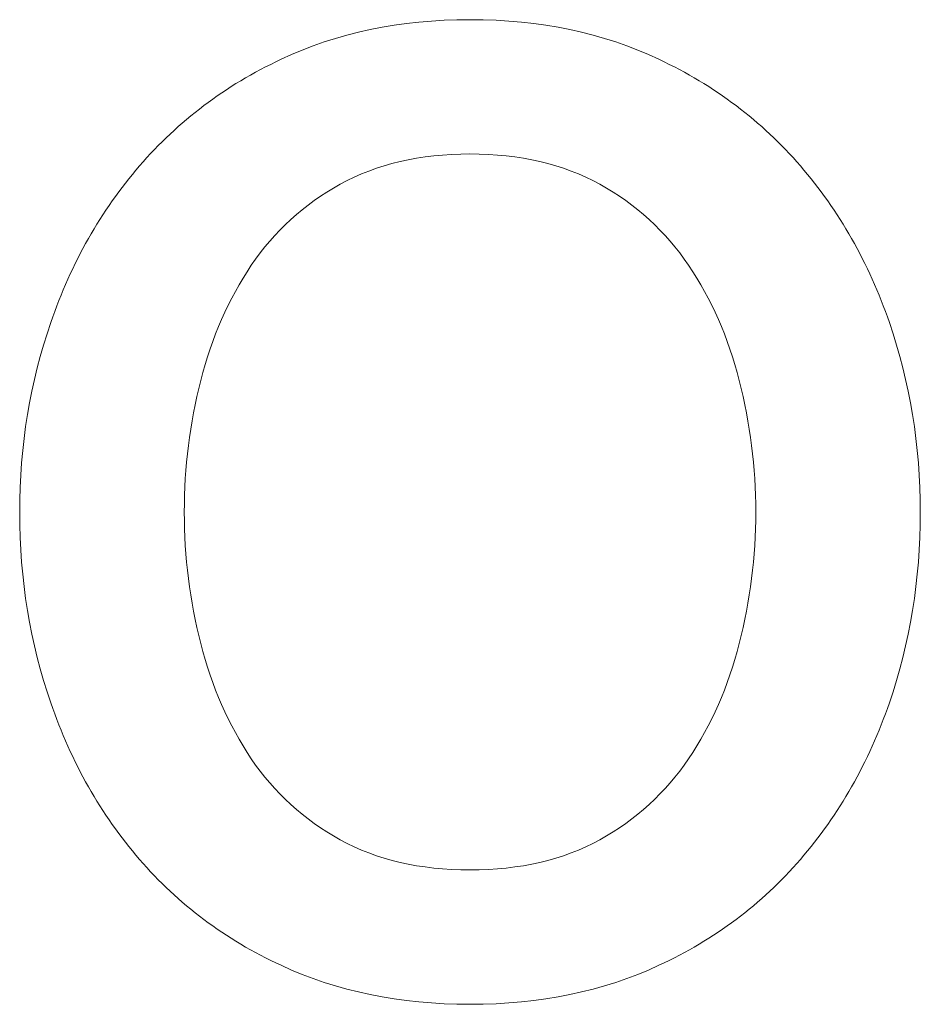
# Model space of a CAD drawing. Header units: millimetres. Extents: x 0 to 2122, y 0 to 1639.
# Tile 56 of 85: x 1744.31 to 1746.24, y 849.09 to 851.2. Entities that reach past the tile are written whole.
import ezdxf

# ---------------------------------------------------------------- set-up
doc = ezdxf.new("R2010")
doc.units = ezdxf.units.MM
doc.layers.add('2', color=7, linetype='Continuous', true_color=0xffffff)

msp = doc.modelspace()

# ---------------------------------------------------------------- linework, layer by layer
at = {"layer": '2', "color": 7, "linetype": 'Continuous', "lineweight": 13}
for points in [[(1744.8657, 851.1165), (1744.9853, 851.1733), (1745.1204, 851.2015), (1745.2709, 851.2015)], [(1745.2709, 851.2015), (1745.4214, 851.2015), (1745.5561, 851.1733), (1745.6757, 851.1165)], [(1744.5623, 850.8879), (1744.6449, 850.9838), (1744.7461, 851.0604), (1744.8657, 851.1165)], [(1745.6757, 851.1165), (1745.7953, 851.0604), (1745.8962, 850.9838), (1745.9788, 850.8879)], [(1745.2707, 850.9136), (1745.1635, 850.9136), (1745.0707, 850.8917), (1744.9927, 850.8487)], [(1745.5491, 850.8487), (1745.4704, 850.8917), (1745.378, 850.9136), (1745.2707, 850.9136)], [(1744.3722, 850.552), (1744.4163, 850.6801), (1744.4794, 850.7919), (1744.5623, 850.8879)], [(1745.9788, 850.8879), (1746.062, 850.7919), (1746.1252, 850.6801), (1746.1696, 850.552)], [(1744.9927, 850.8487), (1744.9148, 850.8053), (1744.8509, 850.7475), (1744.8019, 850.6748)], [(1745.7392, 850.6748), (1745.6902, 850.7475), (1745.6267, 850.8053), (1745.5491, 850.8487)], [(1745.8479, 850.4278), (1745.8246, 850.5203), (1745.7879, 850.6025), (1745.7392, 850.6748)], [(1745.7392, 849.6165), (1745.7879, 849.6891), (1745.8246, 849.7713), (1745.8479, 849.8638)], [(1744.5623, 849.4009), (1744.4794, 849.4969), (1744.4163, 849.6087), (1744.3722, 849.7364)], [(1746.1696, 849.7364), (1746.1252, 849.6087), (1746.062, 849.4969), (1745.9788, 849.4009)], [(1744.8019, 849.6165), (1744.8509, 849.5441), (1744.9148, 849.4863), (1744.9927, 849.4429)], [(1745.5491, 849.4429), (1745.6267, 849.4863), (1745.6902, 849.5441), (1745.7392, 849.6165)], [(1744.8657, 849.1737), (1744.7461, 849.2291), (1744.6449, 849.3049), (1744.5623, 849.4009)], [(1745.9788, 849.4009), (1745.8962, 849.3049), (1745.7953, 849.2291), (1745.6757, 849.1737)]]:
    msp.add_open_spline(points, degree=3, dxfattribs=at)
for points, knots in [([(1744.8019, 850.6748), (1744.7532, 850.6025), (1744.7172, 850.5203), (1744.67, 850.3358), (1744.6583, 850.2416), (1744.6583, 850.0497), (1744.67, 849.9558), (1744.7172, 849.7713), (1744.7532, 849.6891), (1744.8019, 849.6165)], [0.125, 0.125, 0.125, 0.125, 0.1875, 0.1875, 0.25, 0.25, 0.3125, 0.3125, 0.375, 0.375, 0.375, 0.375]), ([(1744.3722, 849.7364), (1744.3278, 849.8645), (1744.3055, 850.001), (1744.3055, 850.2888), (1744.3278, 850.4243), (1744.3722, 850.552)], [0.6875, 0.6875, 0.6875, 0.6875, 0.75, 0.75, 0.8125, 0.8125, 0.8125, 0.8125]), ([(1746.1696, 850.552), (1746.2137, 850.4243), (1746.2359, 850.2888), (1746.2359, 850.001), (1746.2137, 849.8645), (1746.1696, 849.7364)], [0.1875, 0.1875, 0.1875, 0.1875, 0.25, 0.25, 0.3125, 0.3125, 0.3125, 0.3125]), ([(1745.8479, 849.8638), (1745.8715, 849.9558), (1745.8832, 850.0497), (1745.8832, 850.2416), (1745.8715, 850.3358), (1745.8479, 850.4278)], [0.6875, 0.6875, 0.6875, 0.6875, 0.75, 0.75, 0.8125, 0.8125, 0.8125, 0.8125]), ([(1744.9927, 849.4429), (1745.0707, 849.3998), (1745.1635, 849.3783), (1745.378, 849.3783), (1745.4704, 849.3998), (1745.5491, 849.4429)], [0.4375, 0.4375, 0.4375, 0.4375, 0.5, 0.5, 0.5625, 0.5625, 0.5625, 0.5625]), ([(1745.6757, 849.1737), (1745.5561, 849.118), (1745.4214, 849.0901), (1745.1204, 849.0901), (1744.9853, 849.118), (1744.8657, 849.1737)], [0.4375, 0.4375, 0.4375, 0.4375, 0.5, 0.5, 0.5625, 0.5625, 0.5625, 0.5625])]:
    msp.add_open_spline(points, degree=3, knots=knots, dxfattribs=at)

doc.saveas('drawing.dxf')
